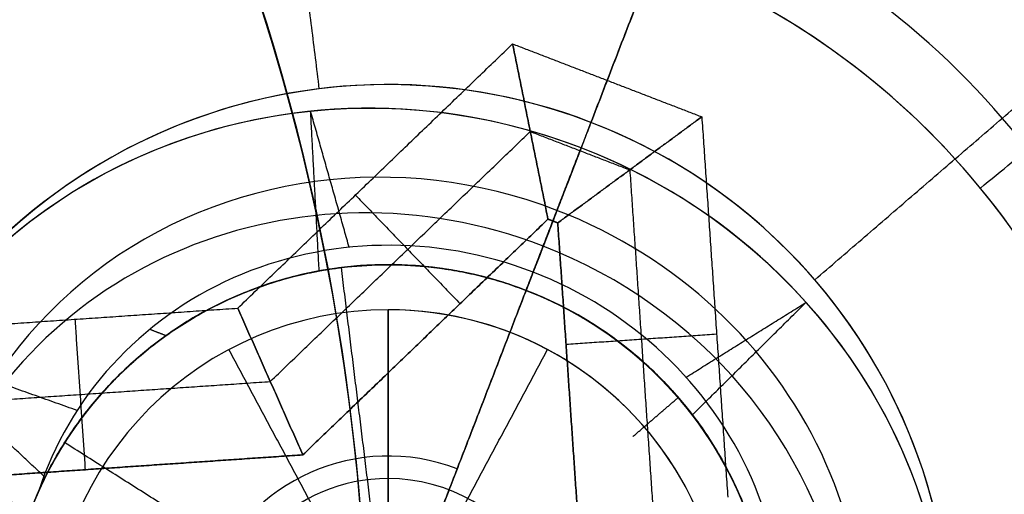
# Model space of a CAD drawing. Header units: millimetres. Extents: x -5.9 to 8.2, y -1.3 to -0.5.
# Tile 88 of 107: x 7.101 to 7.1228, y -0.8539 to -0.8433. Entities that reach past the tile are written whole.
import ezdxf

# ---------------------------------------------------------------- set-up
doc = ezdxf.new("R2010")
doc.units = ezdxf.units.MM
doc.header["$MEASUREMENT"] = 0
for name, color, linetype, true_color in [('IGES level 1', 7, 'Continuous', 0xffffff), ('IGES level 15', 7, 'Continuous', 0xffffff), ('IGES level 26', 7, 'Continuous', 0xcbd2ef), ('IGES level 55', 7, 'Continuous', 0xffffff)]:
    doc.layers.add(name, color=color, linetype=linetype, true_color=true_color)

msp = doc.modelspace()

# ---------------------------------------------------------------- linework, layer by layer
at = {"layer": 'IGES level 1'}
for centre, radius, start, end in [((7.134160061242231, -0.8582795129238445, -10.16994323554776), 0.07600000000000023, 90, 270), ((7.134160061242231, -0.8582795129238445, -10.14974041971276), 0.07599999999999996, 90.0000000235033, 269.9999999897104), ((7.134160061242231, -0.8582795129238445, -10.16994323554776), 0.07600000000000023, 90, 270), ((7.109160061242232, -0.8572795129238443, -10.26994323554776), 0.007500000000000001, 90, 270), ((7.109160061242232, -0.8572795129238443, -10.16994323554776), 0.007500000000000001, 90, 270), ((7.109160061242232, -0.8572795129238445, -10.21994323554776), 0.007499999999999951, 90.00000002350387, 269.9999999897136), ((7.109160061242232, -0.8572795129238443, -10.26994323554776), 0.007500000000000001, 90, 270), ((7.109160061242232, -0.8572795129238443, -10.16994323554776), 0.007500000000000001, 90, 270), ((7.109160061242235, -0.8572795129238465, -10.16994323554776), 0.007500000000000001, 270, 90), ((7.109160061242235, -0.8572795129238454, -10.26994323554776), 0.007500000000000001, 270, 90), ((7.109160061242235, -0.8572795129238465, -10.16994323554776), 0.007500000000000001, 270, 90), ((7.109160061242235, -0.8572795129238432, -10.26994323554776), 0.007500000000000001, 270, 90), ((7.109160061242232, -0.8572795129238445, -10.21994323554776), 0.007499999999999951, 270, 90.00000002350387), ((7.109160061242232, -0.8572795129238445, -10.27219646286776), 0.003750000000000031, 90.00000002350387, 270), ((7.109160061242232, -0.8572795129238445, -10.27219646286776), 0.003750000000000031, 270, 90.00000002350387)]:
    msp.add_arc(centre, radius, start, end, dxfattribs=at)
for knots in [[3, 3, 3, 3, 3.124999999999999, 3.124999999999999, 3.249999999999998, 3.249999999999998, 3.374999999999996, 3.374999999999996, 3.499999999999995, 3.499999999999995, 3.624999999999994, 3.624999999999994, 3.749999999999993, 3.749999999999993, 4, 4, 4, 4], [0, 0, 0, 0, 0.124999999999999, 0.124999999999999, 0.249999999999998, 0.249999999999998, 0.374999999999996, 0.374999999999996, 0.499999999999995, 0.499999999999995, 0.624999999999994, 0.624999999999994, 0.749999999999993, 0.749999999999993, 1, 1, 1, 1]]:
    msp.add_open_spline([(7.134160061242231, -0.9342795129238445, -10.14494593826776), (7.124017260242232, -0.9342795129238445, -10.14494593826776), (7.114078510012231, -0.9322493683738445, -10.14407996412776), (7.095730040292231, -0.9245964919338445, -10.14121392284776), (7.087371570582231, -0.9189680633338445, -10.13923729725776), (7.073493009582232, -0.9050958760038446, -10.13536655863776), (7.067846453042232, -0.8967026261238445, -10.13345205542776), (7.060220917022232, -0.8784496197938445, -10.13074914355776), (7.058171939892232, -0.8683908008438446, -10.12994774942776), (7.058148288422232, -0.8483475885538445, -10.12993876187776), (7.060135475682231, -0.8383511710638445, -10.13071814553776), (7.067848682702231, -0.8198142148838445, -10.13345355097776), (7.073446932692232, -0.8115141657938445, -10.13535306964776), (7.094345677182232, -0.7906101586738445, -10.14118365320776), (7.113870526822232, -0.7822795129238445, -10.14494593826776), (7.134160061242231, -0.7822795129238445, -10.14494593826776)], degree=3, knots=knots, dxfattribs=at)
for points in [[(7.109160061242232, -0.8497795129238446, -10.16994323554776), (7.109160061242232, -0.8497795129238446, -10.21994323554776), (7.109160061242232, -0.8497795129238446, -10.26994323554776)], [(7.109160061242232, -0.8497795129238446, -10.26994323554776), (7.109160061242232, -0.8535295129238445, -10.27219646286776), (7.109160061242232, -0.8572795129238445, -10.27444969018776)], [(7.109160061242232, -0.8572795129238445, -10.27444969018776), (7.109160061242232, -0.8535295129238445, -10.27219646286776), (7.109160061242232, -0.8497795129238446, -10.26994323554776)], [(7.109160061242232, -0.8497795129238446, -10.26994323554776), (7.109160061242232, -0.8497795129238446, -10.21994323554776), (7.109160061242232, -0.8497795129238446, -10.16994323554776)], [(7.105624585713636, -0.8506651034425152, -10.26994323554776), (7.105624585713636, -0.8506651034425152, -10.21994323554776), (7.105624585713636, -0.8506651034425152, -10.16994323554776)], [(7.109160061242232, -0.8572795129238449, -10.27444969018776), (7.107392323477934, -0.85397230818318, -10.27219646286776), (7.105624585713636, -0.8506651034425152, -10.26994323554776)], [(7.109160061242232, -0.8572795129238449, -10.27444969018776), (7.110927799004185, -0.8539723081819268, -10.27219646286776), (7.112695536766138, -0.8506651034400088, -10.26994323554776)], [(7.112695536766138, -0.8506651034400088, -10.26994323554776), (7.112695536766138, -0.8506651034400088, -10.21994323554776), (7.112695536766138, -0.8506651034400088, -10.16994323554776)]]:
    msp.add_open_spline(points, degree=2, dxfattribs=at)
at = {"layer": 'IGES level 15'}
for centre, radius, start, end in [((7.134160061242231, -0.8582795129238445, -10.15494323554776), 0.07299999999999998, 89.9999999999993, 269.9999999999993), ((7.134160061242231, -0.8582795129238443, -10.16994323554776), 0.07299999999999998, 90.00000000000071, 270.0000000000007), ((7.134160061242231, -0.8582795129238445, -10.16244323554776), 0.07300000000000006, 90, 270.0000000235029), ((7.134160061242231, -0.8582795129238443, -10.16994323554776), 0.07299999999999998, 90.00000000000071, 270.0000000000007), ((7.134160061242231, -0.8582795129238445, -10.15494323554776), 0.07299999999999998, 90.00000000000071, 270.0000000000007), ((7.109160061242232, -0.8578631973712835, -10.1549432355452), 0.03150000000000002, 90, 270), ((7.109160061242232, -0.8578631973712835, -10.1549432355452), 0.03150000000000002, 90, 270), ((7.109160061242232, -0.8578631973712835, -10.1549432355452), 0.03150000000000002, 270, 90), ((7.109160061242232, -0.8578631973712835, -10.1549432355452), 0.03150000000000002, 270, 90), ((7.109160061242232, -0.8578631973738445, -10.16219323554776), 0.02424999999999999, 90, 270.0000000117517), ((7.109160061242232, -0.8578631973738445, -10.16219323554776), 0.02424999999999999, 270.0000000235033, 89.999999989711), ((7.109160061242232, -0.8578631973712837, -10.1699432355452), 0.01700000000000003, 90, 270), ((7.109160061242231, -0.8578631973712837, -10.1694432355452), 0.01700000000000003, 90, 270), ((7.109160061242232, -0.8578631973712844, -10.16994323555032), 0.01700000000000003, 90, 270), ((7.109160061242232, -0.8578631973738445, -10.16969323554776), 0.01700000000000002, 90, 270.0000000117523), ((7.109160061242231, -0.8578631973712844, -10.16944323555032), 0.01700000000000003, 90, 270), ((7.109160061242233, -0.857863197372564, -10.16944323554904), 0.0169999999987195, 270, 90.00000000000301), ((7.109160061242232, -0.857863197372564, -10.16994323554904), 0.0169999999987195, 270, 90), ((7.109160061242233, -0.8578631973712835, -10.1694432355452), 0.01700000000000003, 270, 90), ((7.109160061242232, -0.8578631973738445, -10.16969323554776), 0.01700000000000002, 270.0000000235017, 89.99999998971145), ((7.109160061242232, -0.8578631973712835, -10.1699432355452), 0.01700000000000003, 270, 90)]:
    msp.add_arc(centre, radius, start, end, dxfattribs=at)
for points in [[(7.122301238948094, -0.8470785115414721, -10.16944323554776), (7.127905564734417, -0.8424791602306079, -10.16219323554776), (7.13350989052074, -0.8378798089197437, -10.15494323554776)], [(7.122301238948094, -0.8470785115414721, -10.16994323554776), (7.122301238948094, -0.8470785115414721, -10.16969323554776), (7.122301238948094, -0.8470785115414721, -10.16944323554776)]]:
    msp.add_open_spline(points, degree=2, dxfattribs=at)
at = {"layer": 'IGES level 26'}
for centre, radius, start, end in [((7.109160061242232, -0.8572795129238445, -10.15494323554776), 0.02350000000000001, 68.90064145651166, 248.9006414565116), ((7.109160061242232, -0.8572795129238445, -10.15494323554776), 0.0235, 68.90064145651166, 248.9006414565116), ((7.109160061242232, -0.8572795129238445, -10.15894323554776), 0.02350000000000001, 68.90064145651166, 248.9006414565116), ((7.109160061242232, -0.8572795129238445, -10.15694323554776), 0.02350000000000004, 68.90064148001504, 248.9006414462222), ((7.109160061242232, -0.8572795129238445, -10.15894323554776), 0.0235, 68.90064145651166, 248.9006414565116), ((7.109160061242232, -0.8572795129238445, -10.15894323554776), 0.0235, 248.9006414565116, 68.90064145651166), ((7.109160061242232, -0.8572795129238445, -10.15894323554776), 0.0235, 248.9006414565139, 68.90064145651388), ((7.109160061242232, -0.8572795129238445, -10.15494323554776), 0.0235, 248.9006414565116, 68.90064145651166), ((7.109160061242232, -0.8572795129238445, -10.15694323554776), 0.02350000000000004, 248.9006414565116, 68.90064148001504), ((7.109160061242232, -0.8572795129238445, -10.15494323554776), 0.0235, 248.9006414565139, 68.90064145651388), ((7.109160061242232, -0.8572795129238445, -10.16444323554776), 0.01800000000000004, 68.90064148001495, 248.9006414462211), ((7.109160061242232, -0.8572795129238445, -10.16444323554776), 0.01800000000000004, 248.9006414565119, 68.90064148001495), ((7.109160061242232, -0.8572795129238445, -10.16994323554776), 0.0125, 68.90064145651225, 248.9006414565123), ((7.109160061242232, -0.8572795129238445, -10.16994323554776), 0.0125, 68.90064145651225, 248.9006414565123), ((7.109160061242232, -0.8572795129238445, -10.19494323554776), 0.0125, 68.90064145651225, 248.9006414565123), ((7.109160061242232, -0.8572795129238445, -10.18244323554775), 0.01250000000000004, 68.90064148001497, 248.9006414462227), ((7.109160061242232, -0.8572795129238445, -10.19494323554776), 0.0125, 68.90064145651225, 248.9006414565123), ((7.109160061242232, -0.8572795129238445, -10.19494323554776), 0.0125, 248.9006414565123, 68.90064145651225), ((7.109160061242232, -0.8572795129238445, -10.16994323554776), 0.0125, 248.9006414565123, 68.90064145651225), ((7.109160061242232, -0.8572795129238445, -10.18244323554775), 0.01250000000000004, 248.9006414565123, 68.90064148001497), ((7.109160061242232, -0.8572795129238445, -10.16994323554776), 0.0125, 248.9006414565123, 68.90064145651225), ((7.109160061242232, -0.8572795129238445, -10.19494323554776), 0.0125, 248.9006414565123, 68.90064145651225), ((7.109160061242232, -0.8572795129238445, -10.22994323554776), 0.008500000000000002, 68.90064145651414, 248.9006414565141), ((7.109160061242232, -0.8572795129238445, -10.21694323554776), 0.008499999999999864, 68.90064148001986, 248.900641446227), ((7.109160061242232, -0.8572795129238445, -10.20594323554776), 0.008499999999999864, 68.90064148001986, 248.900641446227), ((7.109160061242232, -0.8572795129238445, -10.19494323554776), 0.008500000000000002, 68.90064145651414, 248.9006414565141), ((7.109160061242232, -0.8572795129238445, -10.19494323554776), 0.0085, 68.90064145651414, 248.9006414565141), ((7.109160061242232, -0.8572795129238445, -10.22994323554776), 0.0085, 68.90064145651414, 248.9006414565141), ((7.109160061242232, -0.8572795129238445, -10.19763914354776), 0.008499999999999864, 68.90064148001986, 157.4717429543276), ((7.109160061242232, -0.8572795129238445, -10.22994323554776), 0.0085, 248.9006414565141, 68.90064145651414), ((7.109160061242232, -0.8572795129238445, -10.19494323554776), 0.0085, 248.9006414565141, 68.90064145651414), ((7.109160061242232, -0.8572795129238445, -10.20594323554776), 0.008499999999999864, 248.9006414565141, 68.90064147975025), ((7.109160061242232, -0.8572795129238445, -10.21694323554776), 0.008499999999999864, 248.9006414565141, 68.90064147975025), ((7.109160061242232, -0.8572795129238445, -10.22994323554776), 0.0085, 248.9006414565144, 68.9006414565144), ((7.109160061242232, -0.8572795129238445, -10.19494323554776), 0.0085, 248.9006414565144, 68.9006414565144), ((7.109160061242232, -0.8572795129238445, -10.19763914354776), 0.008499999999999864, 340.3174438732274, 68.90064147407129), ((7.109160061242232, -0.8572795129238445, -10.22624132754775), 0.008499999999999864, 131.1870772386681, 248.900641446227), ((7.109160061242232, -0.8572795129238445, -10.24244323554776), 0.004250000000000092, 68.90064148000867, 248.9006414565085)]:
    msp.add_arc(centre, radius, start, end, dxfattribs=at)
at = {"layer": 'IGES level 26', "extrusion": (0.1108111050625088, 0.2871832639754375, 0.9514445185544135)}
for centre in [(-6.941153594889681, -4.813870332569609, -9.163578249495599), (-6.941153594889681, -4.817256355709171, -9.174044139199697), (-6.941153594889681, -4.820642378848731, -9.184510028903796)]:
    msp.add_arc(centre, 0.0125, 270.0000000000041, 90, dxfattribs=at)
at = {"layer": 'IGES level 26', "extrusion": (0.1108111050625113, 0.2871832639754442, 0.9514445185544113)}
for centre, radius, start, end in [((-6.941153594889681, -4.8206423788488, -9.184510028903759), 0.0125, 270, 90.00000000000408), ((-6.941153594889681, -4.817256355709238, -9.174044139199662), 0.0125, 270, 90.00000000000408), ((-6.941153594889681, -4.813870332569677, -9.163578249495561), 0.0125, 270, 90.00000000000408), ((-6.941153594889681, -4.813870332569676, -9.163578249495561), 0.01250000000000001, 90.00000000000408, 270), ((-6.941153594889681, -4.817256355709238, -9.174044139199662), 0.01250000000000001, 90.00000000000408, 270), ((-6.941153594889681, -4.8206423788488, -9.184510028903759), 0.01250000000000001, 90.00000000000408, 270), ((-6.941153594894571, -4.8206423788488, -9.181760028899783), 0.008499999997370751, 177.0747289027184, 270), ((-6.941153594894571, -4.817256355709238, -9.171294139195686), 0.008499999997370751, 177.0747289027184, 270), ((-6.941153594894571, -4.813870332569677, -9.160828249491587), 0.008499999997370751, 177.0747289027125, 270)]:
    msp.add_arc(centre, radius, start, end, dxfattribs=at)
at = {"layer": 'IGES level 26', "extrusion": (0.1108111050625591, 0.287183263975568, 0.9514445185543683)}
for start, end in [(270.000000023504, 89.99999998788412), (90.00000000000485, 270.0000000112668)]:
    msp.add_arc((-6.941153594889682, -4.820642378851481, -9.185893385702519), 0.01048784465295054, start, end, dxfattribs=at)
at = {"layer": 'IGES level 26', "extrusion": (0.1108111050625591, 0.287183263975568, 0.9514445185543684)}
for start, end in [(270.000000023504, 89.99999998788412), (90.00000000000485, 270.0000000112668)]:
    msp.add_arc((-6.941153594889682, -4.817256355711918, -9.175427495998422), 0.0104878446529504, start, end, dxfattribs=at)
at = {"layer": 'IGES level 26', "extrusion": (0.1108111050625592, 0.287183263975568, 0.9514445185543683)}
for start, end in [(270.000000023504, 89.99999998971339), (90.00000000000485, 270.0000000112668)]:
    msp.add_arc((-6.941153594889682, -4.813870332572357, -9.164961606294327), 0.0104878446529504, start, end, dxfattribs=at)
at = {"layer": 'IGES level 26', "extrusion": (0.110811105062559, 0.287183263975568, 0.9514445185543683)}
for centre, radius, start, end in [((-6.941153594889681, -4.813870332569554, -9.16219489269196), 0.01048784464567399, 269.9999999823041, 90), ((-6.941153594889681, -4.817256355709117, -9.172660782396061), 0.0104878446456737, 269.9999999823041, 90), ((-6.941153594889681, -4.82064237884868, -9.183126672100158), 0.01048784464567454, 269.9999999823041, 90), ((-6.941153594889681, -4.82064237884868, -9.183126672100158), 0.01048784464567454, 90.00000001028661, 269.999999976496), ((-6.941153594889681, -4.817256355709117, -9.172660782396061), 0.0104878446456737, 90.00000001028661, 269.999999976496), ((-6.941153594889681, -4.813870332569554, -9.16219489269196), 0.01048784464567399, 90.00000001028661, 269.999999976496)]:
    msp.add_arc(centre, radius, start, end, dxfattribs=at)
at = {"layer": 'IGES level 26', "extrusion": (0.1108111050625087, 0.2871832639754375, 0.9514445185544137)}
for centre, radius, start, end in [((-6.94115359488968, -4.820642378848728, -9.184510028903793), 0.0125, 90, 270.0000000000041), ((-6.94115359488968, -4.817256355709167, -9.174044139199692), 0.0125, 90, 270.0000000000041), ((-6.94115359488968, -4.813870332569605, -9.163578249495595), 0.0125, 90, 270.0000000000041), ((-6.941153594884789, -4.813870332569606, -9.16082824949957), 0.008499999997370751, 270, 2.925271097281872)]:
    msp.add_arc(centre, radius, start, end, dxfattribs=at)
at = {"layer": 'IGES level 26', "extrusion": (0.1108111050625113, 0.2871832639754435, 0.9514445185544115)}
msp.add_arc((-6.941153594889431, -4.81387033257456, -9.16082824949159), 0.008499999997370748, 270.0000000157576, 2.925271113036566, dxfattribs=at)
at = {"layer": 'IGES level 26', "extrusion": (0.1108111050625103, 0.2871832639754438, 0.9514445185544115)}
msp.add_arc((-6.941153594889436, -4.817256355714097, -9.171294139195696), 0.008499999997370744, 270.0000000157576, 2.925271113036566, dxfattribs=at)
at = {"layer": 'IGES level 26', "extrusion": (0.1108111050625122, 0.2871832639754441, 0.9514445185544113)}
msp.add_arc((-6.941153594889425, -4.820642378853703, -9.181760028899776), 0.008499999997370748, 270.0000000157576, 2.925271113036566, dxfattribs=at)
at = {"layer": 'IGES level 26', "extrusion": (0.1108111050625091, 0.2871832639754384, 0.9514445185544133)}
msp.add_arc((-6.941153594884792, -4.820642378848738, -9.181760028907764), 0.00849999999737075, 270, 2.925271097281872, dxfattribs=at)
at = {"layer": 'IGES level 26', "extrusion": (0.1108111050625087, 0.2871832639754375, 0.9514445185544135)}
msp.add_arc((-6.941153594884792, -4.817256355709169, -9.171294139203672), 0.008499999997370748, 270, 2.925271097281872, dxfattribs=at)
at = {"layer": 'IGES level 26', "extrusion": (0.1108111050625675, 0.2871832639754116, 0.9514445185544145)}
msp.add_arc((-6.941153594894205, -4.820642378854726, -9.181760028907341), 0.008499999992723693, 177.074728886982, 270.000000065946, dxfattribs=at)
at = {"layer": 'IGES level 26', "extrusion": (0.1108111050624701, 0.2871832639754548, 0.9514445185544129)}
msp.add_arc((-6.941153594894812, -4.81725635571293, -9.171294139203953), 0.008499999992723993, 177.0747288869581, 270.000000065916, dxfattribs=at)
at = {"layer": 'IGES level 26', "extrusion": (0.1108111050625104, 0.2871832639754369, 0.9514445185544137)}
msp.add_arc((-6.94115359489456, -4.81387033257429, -9.16082824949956), 0.00849999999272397, 177.0747288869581, 270.0000000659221, dxfattribs=at)
at = {"layer": 'IGES level 26'}
for points in [[(7.107631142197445, -0.8448733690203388, -10.16994323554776), (7.106958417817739, -0.8394146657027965, -10.16444323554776), (7.106285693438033, -0.8339559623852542, -10.15894323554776)], [(7.113659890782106, -0.8456175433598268, -10.16994323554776), (7.115639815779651, -0.840486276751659, -10.16444323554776), (7.117619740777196, -0.8353550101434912, -10.15894323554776)], [(7.117619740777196, -0.8353550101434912, -10.15894323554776), (7.115639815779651, -0.840486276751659, -10.16444323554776), (7.113659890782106, -0.8456175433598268, -10.16994323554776)], [(7.114019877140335, -0.8446845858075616, -10.15494323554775), (7.115819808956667, -0.8400197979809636, -10.15494323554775), (7.117619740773, -0.8353550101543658, -10.15494323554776)], [(7.118625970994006, -0.8491157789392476, -10.16994323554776), (7.122790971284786, -0.845523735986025, -10.16444323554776), (7.126955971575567, -0.8419316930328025, -10.15894323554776)], [(7.105820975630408, -0.8497446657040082, -10.15494323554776), (7.10887084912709, -0.8468096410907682, -10.15494323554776), (7.111920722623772, -0.843874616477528, -10.15494323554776)], [(7.105820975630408, -0.8497446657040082, -10.15494323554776), (7.10887084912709, -0.8468096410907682, -10.15494323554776), (7.111920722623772, -0.843874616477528, -10.15494323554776)], [(7.111920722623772, -0.843874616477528, -10.15494323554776), (7.11231322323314, -0.8458210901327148, -10.16119323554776), (7.112705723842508, -0.8477675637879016, -10.16744323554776)], [(7.112705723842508, -0.8477675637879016, -10.16744323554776), (7.11231322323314, -0.8458210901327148, -10.16119323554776), (7.111920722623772, -0.843874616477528, -10.15494323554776)], [(7.111920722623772, -0.843874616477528, -10.15494323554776), (7.114019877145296, -0.8446845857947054, -10.15494323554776), (7.116119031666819, -0.8454945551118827, -10.15494323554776)], [(7.111920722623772, -0.843874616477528, -10.15494323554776), (7.114019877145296, -0.8446845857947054, -10.15494323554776), (7.116119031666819, -0.8454945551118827, -10.15494323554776)], [(7.114019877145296, -0.8446845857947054, -10.15494323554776), (7.113417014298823, -0.8462469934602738, -10.16119323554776), (7.11281415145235, -0.8478094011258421, -10.16744323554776)], [(7.107631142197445, -0.8448733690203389, -10.19494323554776), (7.107631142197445, -0.8448733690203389, -10.18244323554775), (7.107631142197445, -0.8448733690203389, -10.16994323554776)], [(7.108294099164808, -0.8483931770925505, -10.20013427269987), (7.107866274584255, -0.8468829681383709, -10.20198546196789), (7.107438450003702, -0.8453727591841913, -10.20383665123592)], [(7.108294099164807, -0.8483931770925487, -10.21113427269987), (7.107866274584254, -0.8468829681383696, -10.21298546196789), (7.107438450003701, -0.8453727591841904, -10.21483665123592)], [(7.108294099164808, -0.8483931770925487, -10.22213427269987), (7.107866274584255, -0.8468829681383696, -10.22398546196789), (7.107438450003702, -0.8453727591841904, -10.22583665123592)], [(7.107627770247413, -0.8489101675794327, -10.22701369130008), (7.107533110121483, -0.8471414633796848, -10.22642517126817), (7.107438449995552, -0.8453727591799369, -10.22583665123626)], [(7.107627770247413, -0.8489101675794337, -10.21601369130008), (7.107533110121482, -0.8471414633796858, -10.21542517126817), (7.107438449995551, -0.8453727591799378, -10.21483665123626)], [(7.107627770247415, -0.8489101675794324, -10.20501369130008), (7.107533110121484, -0.8471414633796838, -10.20442517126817), (7.107438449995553, -0.8453727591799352, -10.20383665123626)], [(7.113659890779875, -0.845617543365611, -10.19494323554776), (7.112939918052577, -0.8474834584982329, -10.19494323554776), (7.112219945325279, -0.8493493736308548, -10.19494323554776)], [(7.11292257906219, -0.8478512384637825, -10.16744323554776), (7.114520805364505, -0.8466728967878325, -10.16119323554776), (7.116119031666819, -0.8454945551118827, -10.15494323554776)], [(7.116119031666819, -0.8454945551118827, -10.15494323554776), (7.114520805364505, -0.8466728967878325, -10.16119323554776), (7.11292257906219, -0.8478512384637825, -10.16744323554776)], [(7.113659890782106, -0.8456175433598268, -10.19494323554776), (7.113659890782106, -0.8456175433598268, -10.18244323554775), (7.113659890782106, -0.8456175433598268, -10.16994323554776)], [(7.113659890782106, -0.8456175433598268, -10.16994323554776), (7.113659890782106, -0.8456175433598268, -10.18244323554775), (7.113659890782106, -0.8456175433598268, -10.19494323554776)], [(7.116119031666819, -0.8454945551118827, -10.15494323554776), (7.116406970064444, -0.8497174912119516, -10.15494323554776), (7.116694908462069, -0.8539404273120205, -10.15494323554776)], [(7.116119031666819, -0.8454945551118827, -10.15494323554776), (7.116406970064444, -0.8497174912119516, -10.15494323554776), (7.116694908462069, -0.8539404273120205, -10.15494323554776)], [(7.106543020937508, -0.8513740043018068, -10.16119323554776), (7.109428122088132, -0.848597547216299, -10.16119323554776), (7.112313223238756, -0.8458210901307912, -10.16119323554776)], [(7.112313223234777, -0.8458210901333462, -10.16119323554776), (7.113417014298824, -0.8462469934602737, -10.16119323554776), (7.114520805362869, -0.8466728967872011, -10.16119323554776)], [(7.112219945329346, -0.8493493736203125, -10.20530125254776), (7.112830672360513, -0.8477665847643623, -10.20479612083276), (7.11344139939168, -0.8461837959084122, -10.20429098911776)], [(7.112219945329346, -0.8493493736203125, -10.21630125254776), (7.112830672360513, -0.8477665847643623, -10.21579612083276), (7.11344139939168, -0.8461837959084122, -10.21529098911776)], [(7.112219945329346, -0.8493493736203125, -10.22730125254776), (7.112830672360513, -0.8477665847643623, -10.22679612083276), (7.11344139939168, -0.8461837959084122, -10.22629098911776)], [(7.11344139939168, -0.8461837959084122, -10.22629098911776), (7.112830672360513, -0.8477665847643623, -10.22679612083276), (7.112219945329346, -0.8493493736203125, -10.22730125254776)], [(7.11344139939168, -0.8461837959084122, -10.21529098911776), (7.112830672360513, -0.8477665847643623, -10.21579612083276), (7.112219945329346, -0.8493493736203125, -10.21630125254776)], [(7.11344139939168, -0.8461837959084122, -10.20429098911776), (7.112830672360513, -0.8477665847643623, -10.20479612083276), (7.112219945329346, -0.8493493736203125, -10.20530125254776)], [(7.112376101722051, -0.8489446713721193, -10.20044323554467), (7.112908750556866, -0.8475642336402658, -10.20236711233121), (7.11344139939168, -0.8461837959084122, -10.20429098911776)], [(7.112376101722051, -0.8489446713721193, -10.21144323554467), (7.112908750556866, -0.8475642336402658, -10.21336711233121), (7.11344139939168, -0.8461837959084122, -10.21529098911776)], [(7.112376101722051, -0.8489446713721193, -10.22244323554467), (7.112908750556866, -0.8475642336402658, -10.22436711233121), (7.11344139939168, -0.8461837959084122, -10.22629098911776)], [(7.11344139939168, -0.8461837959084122, -10.22629098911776), (7.112908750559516, -0.8475642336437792, -10.22436711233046), (7.112376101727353, -0.8489446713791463, -10.22244323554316)], [(7.11344139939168, -0.8461837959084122, -10.21529098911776), (7.112908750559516, -0.8475642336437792, -10.21336711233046), (7.112376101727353, -0.8489446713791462, -10.21144323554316)], [(7.11344139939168, -0.8461837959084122, -10.20429098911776), (7.112908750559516, -0.8475642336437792, -10.20236711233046), (7.112376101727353, -0.8489446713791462, -10.20044323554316)], [(7.114520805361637, -0.8466728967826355, -10.16119323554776), (7.114793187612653, -0.850667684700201, -10.16119323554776), (7.11506556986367, -0.8546624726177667, -10.16119323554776)], [(7.108431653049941, -0.8472322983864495, -10.15494323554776), (7.109592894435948, -0.8484389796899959, -10.16119323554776), (7.110754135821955, -0.8496456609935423, -10.16744323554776)], [(7.11281415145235, -0.8478094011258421, -10.16744323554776), (7.109160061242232, -0.8572795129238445, -10.16744323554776), (7.105505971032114, -0.8667496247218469, -10.16744323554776)], [(7.112705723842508, -0.8477675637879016, -10.16744323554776), (7.109985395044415, -0.8503854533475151, -10.16744323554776), (7.107265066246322, -0.8530033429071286, -10.16744323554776)], [(7.107265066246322, -0.8530033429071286, -10.16744323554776), (7.109985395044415, -0.8503854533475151, -10.16744323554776), (7.112705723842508, -0.8477675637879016, -10.16744323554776)], [(7.11292257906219, -0.8478512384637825, -10.16744323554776), (7.11281415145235, -0.8478094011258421, -10.16744323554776), (7.112705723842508, -0.8477675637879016, -10.16744323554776)], [(7.112705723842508, -0.8477675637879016, -10.16744323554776), (7.11281415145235, -0.8478094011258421, -10.16744323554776), (7.11292257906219, -0.8478512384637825, -10.16744323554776)], [(7.113436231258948, -0.8553845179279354, -10.16744323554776), (7.113179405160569, -0.851617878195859, -10.16744323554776), (7.11292257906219, -0.8478512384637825, -10.16744323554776)], [(7.11292257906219, -0.8478512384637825, -10.16744323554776), (7.113179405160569, -0.851617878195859, -10.16744323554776), (7.113436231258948, -0.8553845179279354, -10.16744323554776)], [(7.108120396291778, -0.8488433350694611, -10.22994323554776), (7.108120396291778, -0.8488433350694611, -10.22849735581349), (7.108120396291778, -0.8488433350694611, -10.22705147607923)], [(7.108120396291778, -0.8488433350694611, -10.22197803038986), (7.108120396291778, -0.8488433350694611, -10.21901475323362), (7.108120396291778, -0.8488433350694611, -10.21605147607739)], [(7.108120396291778, -0.8488433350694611, -10.21097803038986), (7.108120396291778, -0.8488433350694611, -10.20801475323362), (7.108120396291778, -0.8488433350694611, -10.20505147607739)], [(7.108120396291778, -0.8488433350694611, -10.19997803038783), (7.108120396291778, -0.8488433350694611, -10.19746063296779), (7.108120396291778, -0.8488433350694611, -10.19494323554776)], [(7.109160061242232, -0.8572795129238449, -10.25494323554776), (7.108640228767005, -0.853061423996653, -10.24244323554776), (7.108120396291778, -0.8488433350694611, -10.22994323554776)], [(7.112219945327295, -0.8493493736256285, -10.22230289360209), (7.112298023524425, -0.8491470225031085, -10.22237306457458), (7.112376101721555, -0.8489446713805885, -10.22244323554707)], [(7.112219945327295, -0.8493493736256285, -10.21130289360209), (7.112298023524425, -0.8491470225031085, -10.21137306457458), (7.112376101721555, -0.8489446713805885, -10.21144323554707)], [(7.112219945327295, -0.8493493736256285, -10.20030289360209), (7.112298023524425, -0.8491470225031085, -10.20037306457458), (7.112376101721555, -0.8489446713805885, -10.20044323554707)], [(7.118625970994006, -0.8491157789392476, -10.19494323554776), (7.118625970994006, -0.8491157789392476, -10.18244323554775), (7.118625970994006, -0.8491157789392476, -10.16994323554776)], [(7.109160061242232, -0.8572795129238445, -10.25494323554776), (7.110690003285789, -0.8533144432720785, -10.24244323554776), (7.112219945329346, -0.8493493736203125, -10.22994323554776)], [(7.112219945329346, -0.8493493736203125, -10.22994323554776), (7.110690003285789, -0.8533144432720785, -10.24244323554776), (7.109160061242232, -0.8572795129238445, -10.25494323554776)], [(7.112219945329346, -0.8493493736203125, -10.20030289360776), (7.112219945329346, -0.8493493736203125, -10.19762306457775), (7.112219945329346, -0.8493493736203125, -10.19494323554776)], [(7.112219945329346, -0.8493493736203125, -10.21130289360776), (7.112219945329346, -0.8493493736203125, -10.20830207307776), (7.112219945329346, -0.8493493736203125, -10.20530125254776)], [(7.112219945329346, -0.8493493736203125, -10.22230289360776), (7.112219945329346, -0.8493493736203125, -10.21930207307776), (7.112219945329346, -0.8493493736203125, -10.21630125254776)], [(7.112219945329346, -0.8493493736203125, -10.22994323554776), (7.112219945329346, -0.8493493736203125, -10.22862224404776), (7.112219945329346, -0.8493493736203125, -10.22730125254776)], [(7.112219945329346, -0.8493493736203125, -10.22994323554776), (7.112219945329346, -0.8493493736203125, -10.22862224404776), (7.112219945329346, -0.8493493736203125, -10.22730125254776)], [(7.112219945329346, -0.8493493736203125, -10.22230289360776), (7.112219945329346, -0.8493493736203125, -10.21930207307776), (7.112219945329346, -0.8493493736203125, -10.21630125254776)], [(7.112219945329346, -0.8493493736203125, -10.21130289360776), (7.112219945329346, -0.8493493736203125, -10.20830207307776), (7.112219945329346, -0.8493493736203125, -10.20530125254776)], [(7.112219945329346, -0.8493493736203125, -10.19494323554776), (7.112219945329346, -0.8493493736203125, -10.19762306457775), (7.112219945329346, -0.8493493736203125, -10.20030289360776)], [(7.09737510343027, -0.8503205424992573, -10.15494323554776), (7.101598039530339, -0.8500326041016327, -10.15494323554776), (7.105820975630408, -0.8497446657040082, -10.15494323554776)], [(7.09737510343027, -0.8503205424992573, -10.15494323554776), (7.101598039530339, -0.8500326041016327, -10.15494323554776), (7.105820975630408, -0.8497446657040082, -10.15494323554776)], [(7.107265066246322, -0.8530033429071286, -10.16744323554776), (7.106543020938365, -0.8513740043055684, -10.16119323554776), (7.105820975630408, -0.8497446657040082, -10.15494323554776)], [(7.105820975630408, -0.8497446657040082, -10.15494323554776), (7.106543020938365, -0.8513740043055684, -10.16119323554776), (7.107265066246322, -0.8530033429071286, -10.16744323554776)], [(7.115770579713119, -0.85127800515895, -10.22213428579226), (7.117101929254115, -0.8504465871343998, -10.22398546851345), (7.118433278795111, -0.8496151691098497, -10.22583665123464)], [(7.115770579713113, -0.8512780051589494, -10.21113428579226), (7.11710192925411, -0.8504465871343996, -10.21298546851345), (7.118433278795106, -0.8496151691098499, -10.21483665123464)], [(7.115770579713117, -0.8512780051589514, -10.20013428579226), (7.117101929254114, -0.8504465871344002, -10.20198546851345), (7.118433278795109, -0.8496151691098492, -10.20383665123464)], [(7.115925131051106, -0.8521004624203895, -10.2050098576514), (7.117179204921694, -0.8508578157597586, -10.20442325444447), (7.118433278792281, -0.8496151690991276, -10.20383665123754)], [(7.115925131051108, -0.852100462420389, -10.21600985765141), (7.117179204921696, -0.8508578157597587, -10.21542325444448), (7.118433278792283, -0.8496151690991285, -10.21483665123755)], [(7.115925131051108, -0.8521004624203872, -10.2270098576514), (7.117179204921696, -0.8508578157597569, -10.22642325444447), (7.118433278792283, -0.8496151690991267, -10.22583665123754)], [(7.102206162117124, -0.8499911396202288, -10.15494323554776), (7.102320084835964, -0.851661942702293, -10.16119323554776), (7.102434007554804, -0.8533327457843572, -10.16744323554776)], [(7.104227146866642, -0.8503557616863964, -10.22106823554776), (7.104046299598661, -0.8502859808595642, -10.22106823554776), (7.103865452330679, -0.850216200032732, -10.22106823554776)], [(7.104227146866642, -0.8503557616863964, -10.21006823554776), (7.104046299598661, -0.8502859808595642, -10.21006823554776), (7.103865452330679, -0.850216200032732, -10.21006823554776)], [(7.104227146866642, -0.8503557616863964, -10.19906823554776), (7.104046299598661, -0.8502859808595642, -10.19906823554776), (7.103865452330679, -0.850216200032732, -10.19906823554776)], [(7.116448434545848, -0.8503256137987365, -10.15494323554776), (7.114777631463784, -0.8504395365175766, -10.16119323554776), (7.113106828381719, -0.8505534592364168, -10.16744323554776)], [(7.102255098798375, -0.8520167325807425, -10.19833713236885), (7.100406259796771, -0.8513591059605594, -10.1997655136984), (7.098557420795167, -0.8507014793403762, -10.20119389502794)], [(7.102255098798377, -0.8520167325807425, -10.20933713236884), (7.100406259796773, -0.8513591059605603, -10.21076551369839), (7.098557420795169, -0.850701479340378, -10.21219389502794)], [(7.102255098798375, -0.8520167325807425, -10.22033713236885), (7.100406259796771, -0.8513591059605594, -10.22176551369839), (7.098557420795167, -0.8507014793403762, -10.22319389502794)], [(7.101533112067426, -0.8534908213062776, -10.22548364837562), (7.10004526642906, -0.8520961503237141, -10.2243387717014), (7.098557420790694, -0.8507014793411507, -10.22319389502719)], [(7.101533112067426, -0.8534908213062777, -10.21448364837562), (7.10004526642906, -0.8520961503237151, -10.2133387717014), (7.098557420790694, -0.8507014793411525, -10.21219389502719)], [(7.101533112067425, -0.8534908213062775, -10.20348364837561), (7.10004526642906, -0.8520961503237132, -10.2023387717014), (7.098557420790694, -0.8507014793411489, -10.20119389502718)], [(7.098553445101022, -0.8519187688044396, -10.16119323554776), (7.102548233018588, -0.8516463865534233, -10.16119323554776), (7.106543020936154, -0.851374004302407, -10.16119323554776)], [(7.114591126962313, -0.8525955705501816, -10.23384948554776), (7.115094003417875, -0.8521618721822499, -10.23189636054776), (7.115596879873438, -0.8517281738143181, -10.22994323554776)], [(7.115596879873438, -0.8517281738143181, -10.19997803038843), (7.115596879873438, -0.8517281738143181, -10.1974606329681), (7.115596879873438, -0.8517281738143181, -10.19494323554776)], [(7.115596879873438, -0.8517281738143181, -10.21097803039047), (7.115596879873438, -0.8517281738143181, -10.20798918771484), (7.115596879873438, -0.8517281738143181, -10.20500034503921)], [(7.115596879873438, -0.8517281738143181, -10.22197803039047), (7.115596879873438, -0.8517281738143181, -10.21898918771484), (7.115596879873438, -0.8517281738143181, -10.21600034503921)], [(7.115596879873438, -0.8517281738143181, -10.22994323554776), (7.115596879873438, -0.8517281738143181, -10.22847179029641), (7.115596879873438, -0.8517281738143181, -10.22700034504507)], [(7.101229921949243, -0.854219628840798, -10.19494323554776), (7.099364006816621, -0.8534996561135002, -10.19494323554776), (7.097498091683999, -0.8527796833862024, -10.19494323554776)], [(7.101979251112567, -0.8527313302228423, -10.22994323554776), (7.101979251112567, -0.8527313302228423, -10.22781941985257), (7.101979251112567, -0.8527313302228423, -10.22569560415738)], [(7.101979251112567, -0.8527313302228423, -10.22008856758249), (7.101979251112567, -0.8527313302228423, -10.21739208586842), (7.101979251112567, -0.8527313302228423, -10.21469560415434)], [(7.101979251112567, -0.8527313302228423, -10.20908856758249), (7.101979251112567, -0.8527313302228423, -10.20639208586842), (7.101979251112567, -0.8527313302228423, -10.20369560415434)], [(7.101979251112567, -0.8527313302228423, -10.19808856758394), (7.101979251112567, -0.8527313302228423, -10.19651590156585), (7.101979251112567, -0.8527313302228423, -10.19494323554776)], [(7.109160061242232, -0.8572795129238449, -10.25494323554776), (7.1055696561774, -0.8550054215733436, -10.24244323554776), (7.101979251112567, -0.8527313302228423, -10.22994323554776)], [(7.107265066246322, -0.8530033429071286, -10.16744323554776), (7.103498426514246, -0.8532601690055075, -10.16744323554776), (7.09973178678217, -0.8535169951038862, -10.16744323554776)], [(7.09973178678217, -0.8535169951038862, -10.16744323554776), (7.103498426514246, -0.8532601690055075, -10.16744323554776), (7.107265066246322, -0.8530033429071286, -10.16744323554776)], [(7.09964811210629, -0.8537338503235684, -10.16744323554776), (7.102266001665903, -0.856454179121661, -10.16744323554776), (7.104883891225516, -0.8591745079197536, -10.16744323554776)], [(7.104883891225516, -0.8591745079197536, -10.16744323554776), (7.102266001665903, -0.856454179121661, -10.16744323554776), (7.09964811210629, -0.8537338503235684, -10.16744323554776)], [(7.09968994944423, -0.8536254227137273, -10.16744323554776), (7.109160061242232, -0.8572795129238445, -10.16744323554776), (7.118630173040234, -0.8609336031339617, -10.16744323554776)]]:
    msp.add_open_spline(points, degree=2, dxfattribs=at)
for points, knots in [([(7.112219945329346, -0.8493493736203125, -10.22730125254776), (7.110169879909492, -0.8485583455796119, -10.22730122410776), (7.107663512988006, -0.8485661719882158, -10.22709661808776), (7.104925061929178, -0.8498846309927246, -10.22658513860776), (7.104685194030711, -0.8500356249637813, -10.22653068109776), (7.103869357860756, -0.8506081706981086, -10.22633437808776), (7.103456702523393, -0.8509512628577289, -10.22622304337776), (7.102265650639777, -0.8521787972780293, -10.22584948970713), (7.101529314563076, -0.8532721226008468, -10.22554772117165), (7.101084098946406, -0.8546283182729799, -10.22519323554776)], [6.141592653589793, 6.141592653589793, 6.141592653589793, 6.141592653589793, 6.641592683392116, 6.641592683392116, 6.766592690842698, 6.766592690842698, 6.891592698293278, 6.891592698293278, 7.141592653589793, 7.141592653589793, 7.141592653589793, 7.141592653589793]), ([(7.112219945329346, -0.8493493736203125, -10.21630125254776), (7.110169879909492, -0.8485583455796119, -10.21630122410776), (7.107663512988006, -0.8485661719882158, -10.21609661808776), (7.104925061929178, -0.8498846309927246, -10.21558513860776), (7.104685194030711, -0.8500356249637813, -10.21553068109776), (7.103869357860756, -0.8506081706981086, -10.21533437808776), (7.103456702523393, -0.8509512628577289, -10.21522304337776), (7.102265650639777, -0.8521787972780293, -10.21484948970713), (7.101529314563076, -0.8532721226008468, -10.21454772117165), (7.101084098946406, -0.8546283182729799, -10.21419323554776)], [5, 5, 5, 5, 5.500000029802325, 5.500000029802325, 5.625000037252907, 5.625000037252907, 5.750000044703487, 5.750000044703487, 6, 6, 6, 6]), ([(7.112219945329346, -0.8493493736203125, -10.20530125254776), (7.110169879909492, -0.8485583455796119, -10.20530122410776), (7.107663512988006, -0.8485661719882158, -10.20509661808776), (7.104925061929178, -0.8498846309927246, -10.20458513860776), (7.104685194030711, -0.8500356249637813, -10.20453068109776), (7.103869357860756, -0.8506081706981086, -10.20433437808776), (7.103456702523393, -0.8509512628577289, -10.20422304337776), (7.102265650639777, -0.8521787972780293, -10.20384948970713), (7.101529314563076, -0.8532721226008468, -10.20354772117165), (7.101084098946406, -0.8546283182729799, -10.20319323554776)], [5, 5, 5, 5, 5.500000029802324, 5.500000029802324, 5.625000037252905, 5.625000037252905, 5.750000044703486, 5.750000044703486, 6, 6, 6, 6]), ([(7.112219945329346, -0.8493493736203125, -10.22730125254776), (7.111194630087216, -0.8489537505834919, -10.22730123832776), (7.110062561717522, -0.8487486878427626, -10.22725007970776), (7.108327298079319, -0.8488006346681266, -10.22709662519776), (7.107743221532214, -0.848877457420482, -10.22703268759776), (7.10658977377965, -0.849155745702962, -10.22687924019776), (7.105857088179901, -0.8494358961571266, -10.22675921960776), (7.103935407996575, -0.8503611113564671, -10.22640029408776), (7.101974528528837, -0.8519159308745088, -10.22590222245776), (7.101084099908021, -0.8546283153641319, -10.22519321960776)], [1, 1, 1, 1, 1.250000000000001, 1.250000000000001, 1.375000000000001, 1.375000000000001, 1.500000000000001, 1.500000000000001, 2, 2, 2, 2]), ([(7.112219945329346, -0.8493493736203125, -10.21630125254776), (7.111194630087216, -0.8489537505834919, -10.21630123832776), (7.110062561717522, -0.8487486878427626, -10.21625007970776), (7.108327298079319, -0.8488006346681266, -10.21609662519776), (7.107743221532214, -0.848877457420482, -10.21603268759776), (7.10658977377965, -0.849155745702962, -10.21587924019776), (7.105857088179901, -0.8494358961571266, -10.21575921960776), (7.103935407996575, -0.8503611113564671, -10.21540029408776), (7.101974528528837, -0.8519159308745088, -10.21490222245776), (7.101084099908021, -0.8546283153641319, -10.21419321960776)], [1, 1, 1, 1, 1.25, 1.25, 1.375, 1.375, 1.5, 1.5, 2, 2, 2, 2]), ([(7.112219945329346, -0.8493493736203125, -10.20530125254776), (7.111194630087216, -0.8489537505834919, -10.20530123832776), (7.110062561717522, -0.8487486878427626, -10.20525007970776), (7.108327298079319, -0.8488006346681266, -10.20509662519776), (7.107743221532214, -0.848877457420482, -10.20503268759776), (7.10658977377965, -0.849155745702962, -10.20487924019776), (7.105857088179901, -0.8494358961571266, -10.20475921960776), (7.103935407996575, -0.8503611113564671, -10.20440029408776), (7.101974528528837, -0.8519159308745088, -10.20390222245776), (7.101084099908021, -0.8546283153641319, -10.20319321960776)], [1, 1, 1, 1, 1.25, 1.25, 1.375, 1.375, 1.499999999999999, 1.499999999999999, 2, 2, 2, 2]), ([(7.112219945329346, -0.8493493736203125, -10.20530125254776), (7.113244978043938, -0.8497448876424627, -10.20530126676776), (7.114221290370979, -0.8503532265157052, -10.20525012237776), (7.115471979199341, -0.8515572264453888, -10.20509666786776), (7.115853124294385, -0.8520064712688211, -10.20503272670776), (7.116520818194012, -0.852987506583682, -10.20487926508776), (7.116875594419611, -0.8536875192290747, -10.20475919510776), (7.117677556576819, -0.8556632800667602, -10.20440039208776), (7.118086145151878, -0.8581322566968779, -10.20390232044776), (7.116923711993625, -0.8607401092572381, -10.20319321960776)], [2, 2, 2, 2, 2.25, 2.25, 2.375, 2.375, 2.5, 2.5, 3, 3, 3, 3]), ([(7.116923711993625, -0.8607401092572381, -10.20319321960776), (7.117504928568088, -0.859436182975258, -10.20354777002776), (7.117693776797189, -0.8581315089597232, -10.20384956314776), (7.117635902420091, -0.8564220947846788, -10.20422311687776), (7.117560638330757, -0.8558907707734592, -10.20433444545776), (7.117340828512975, -0.8549187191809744, -10.20453072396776), (7.117264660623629, -0.8546460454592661, -10.20458512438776), (7.116121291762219, -0.851829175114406, -10.20509667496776), (7.11427057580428, -0.8501406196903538, -10.20530128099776), (7.112219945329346, -0.8493493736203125, -10.20530125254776)], [0, 0, 0, 0, 0.25, 0.25, 0.375, 0.375, 0.5, 0.5, 1, 1, 1, 1]), ([(7.112219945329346, -0.8493493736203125, -10.21630125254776), (7.113244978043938, -0.8497448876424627, -10.21630126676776), (7.114221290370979, -0.8503532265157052, -10.21625012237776), (7.115471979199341, -0.8515572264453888, -10.21609666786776), (7.115853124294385, -0.8520064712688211, -10.21603272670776), (7.116520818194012, -0.852987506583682, -10.21587926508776), (7.116875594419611, -0.8536875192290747, -10.21575919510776), (7.117677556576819, -0.8556632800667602, -10.21540039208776), (7.118086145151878, -0.8581322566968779, -10.21490232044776), (7.116923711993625, -0.8607401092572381, -10.21419321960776)], [2, 2, 2, 2, 2.25, 2.25, 2.375, 2.375, 2.5, 2.5, 3, 3, 3, 3]), ([(7.116923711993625, -0.8607401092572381, -10.21419321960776), (7.117504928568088, -0.859436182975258, -10.21454777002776), (7.117693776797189, -0.8581315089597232, -10.21484956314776), (7.117635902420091, -0.8564220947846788, -10.21522311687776), (7.117560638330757, -0.8558907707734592, -10.21533444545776), (7.117340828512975, -0.8549187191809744, -10.21553072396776), (7.117264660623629, -0.8546460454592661, -10.21558512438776), (7.116121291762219, -0.851829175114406, -10.21609667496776), (7.11427057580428, -0.8501406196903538, -10.21630128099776), (7.112219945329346, -0.8493493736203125, -10.21630125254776)], [0, 0, 0, 0, 0.25, 0.25, 0.375, 0.375, 0.5, 0.5, 1, 1, 1, 1]), ([(7.112219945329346, -0.8493493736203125, -10.22730125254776), (7.113244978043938, -0.8497448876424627, -10.22730126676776), (7.114221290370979, -0.8503532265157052, -10.22725012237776), (7.115471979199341, -0.8515572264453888, -10.22709666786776), (7.115853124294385, -0.8520064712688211, -10.22703272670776), (7.116520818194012, -0.852987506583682, -10.22687926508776), (7.116875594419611, -0.8536875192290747, -10.22675919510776), (7.117677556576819, -0.8556632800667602, -10.22640039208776), (7.118086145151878, -0.8581322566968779, -10.22590232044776), (7.116923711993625, -0.8607401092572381, -10.22519321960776)], [4.141592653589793, 4.141592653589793, 4.141592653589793, 4.141592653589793, 4.391592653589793, 4.391592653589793, 4.516592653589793, 4.516592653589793, 4.641592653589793, 4.641592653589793, 5.141592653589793, 5.141592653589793, 5.141592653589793, 5.141592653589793]), ([(7.116923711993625, -0.8607401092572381, -10.22519321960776), (7.117504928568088, -0.859436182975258, -10.22554777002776), (7.117693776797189, -0.8581315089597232, -10.22584956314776), (7.117635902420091, -0.8564220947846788, -10.22622311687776), (7.117560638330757, -0.8558907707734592, -10.22633444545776), (7.117340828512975, -0.8549187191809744, -10.22653072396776), (7.117264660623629, -0.8546460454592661, -10.22658512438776), (7.116121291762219, -0.851829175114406, -10.22709667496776), (7.11427057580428, -0.8501406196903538, -10.22730128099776), (7.112219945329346, -0.8493493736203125, -10.22730125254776)], [0, 0, 0, 0, 0.25, 0.25, 0.375, 0.375, 0.5, 0.5, 1, 1, 1, 1]), ([(7.106100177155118, -0.8652096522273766, -10.19558521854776), (7.10507494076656, -0.8648140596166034, -10.19558521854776), (7.104098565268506, -0.8642056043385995, -10.19563637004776), (7.102847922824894, -0.8630015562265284, -10.19578982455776), (7.102466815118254, -0.8625523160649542, -10.19585376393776), (7.101799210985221, -0.8615713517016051, -10.19600721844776), (7.101444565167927, -0.8608715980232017, -10.19612725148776), (7.100642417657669, -0.858895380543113, -10.1964861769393), (7.100234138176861, -0.8564264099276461, -10.19698424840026), (7.101396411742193, -0.8538189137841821, -10.19769323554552)], [6.763444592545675, 6.763444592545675, 6.763444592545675, 6.763444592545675, 7.013444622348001, 7.013444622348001, 7.138444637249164, 7.138444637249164, 7.263444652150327, 7.263444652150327, 7.763444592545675, 7.763444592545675, 7.763444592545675, 7.763444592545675]), ([(7.106100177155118, -0.8652096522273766, -10.20658521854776), (7.10507494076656, -0.8648140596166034, -10.20658521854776), (7.104098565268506, -0.8642056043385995, -10.20663637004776), (7.102847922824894, -0.8630015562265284, -10.20678982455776), (7.102466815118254, -0.8625523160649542, -10.20685376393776), (7.101799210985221, -0.8615713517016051, -10.20700721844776), (7.101444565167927, -0.8608715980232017, -10.20712725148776), (7.100642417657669, -0.858895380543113, -10.2074861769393), (7.100234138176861, -0.8564264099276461, -10.20798424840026), (7.101396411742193, -0.8538189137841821, -10.20869323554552)], [6.763444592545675, 6.763444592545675, 6.763444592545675, 6.763444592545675, 7.013444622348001, 7.013444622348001, 7.138444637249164, 7.138444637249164, 7.263444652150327, 7.263444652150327, 7.763444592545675, 7.763444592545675, 7.763444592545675, 7.763444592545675]), ([(7.106100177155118, -0.8652096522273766, -10.21758521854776), (7.10507494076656, -0.8648140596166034, -10.21758521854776), (7.104098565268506, -0.8642056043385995, -10.21763637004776), (7.102847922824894, -0.8630015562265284, -10.21778982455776), (7.102466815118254, -0.8625523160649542, -10.21785376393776), (7.101799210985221, -0.8615713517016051, -10.21800721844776), (7.101444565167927, -0.8608715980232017, -10.21812725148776), (7.100642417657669, -0.858895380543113, -10.2184861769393), (7.100234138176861, -0.8564264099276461, -10.21898424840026), (7.101396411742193, -0.8538189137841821, -10.21969323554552)], [6.763444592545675, 6.763444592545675, 6.763444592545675, 6.763444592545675, 7.013444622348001, 7.013444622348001, 7.138444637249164, 7.138444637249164, 7.263444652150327, 7.263444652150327, 7.763444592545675, 7.763444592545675, 7.763444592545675, 7.763444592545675]), ([(7.106100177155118, -0.8652096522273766, -10.21758521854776), (7.104049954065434, -0.8644185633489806, -10.21758521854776), (7.102198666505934, -0.8627294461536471, -10.21778982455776), (7.101055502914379, -0.8599130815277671, -10.21830133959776), (7.100979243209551, -0.8596401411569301, -10.21835578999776), (7.100759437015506, -0.8586679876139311, -10.21855209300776), (7.100684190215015, -0.8581366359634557, -10.21866342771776), (7.100626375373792, -0.8564272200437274, -10.21903698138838), (7.100815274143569, -0.8551226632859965, -10.21933874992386), (7.10139641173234, -0.8538189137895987, -10.21969323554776)], [2, 2, 2, 2, 2.500000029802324, 2.500000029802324, 2.625000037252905, 2.625000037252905, 2.750000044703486, 2.750000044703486, 3, 3, 3, 3]), ([(7.106100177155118, -0.8652096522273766, -10.20658521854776), (7.104049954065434, -0.8644185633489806, -10.20658521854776), (7.102198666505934, -0.8627294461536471, -10.20678982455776), (7.101055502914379, -0.8599130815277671, -10.20730133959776), (7.100979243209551, -0.8596401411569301, -10.20735578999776), (7.100759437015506, -0.8586679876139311, -10.20755209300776), (7.100684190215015, -0.8581366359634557, -10.20766342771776), (7.100626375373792, -0.8564272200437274, -10.20803698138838), (7.100815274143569, -0.8551226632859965, -10.20833874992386), (7.10139641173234, -0.8538189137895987, -10.20869323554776)], [2, 2, 2, 2, 2.500000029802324, 2.500000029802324, 2.625000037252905, 2.625000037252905, 2.750000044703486, 2.750000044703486, 3, 3, 3, 3]), ([(7.10139641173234, -0.8538189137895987, -10.19769323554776), (7.100815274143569, -0.8551226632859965, -10.19733874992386), (7.100626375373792, -0.8564272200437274, -10.19703698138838), (7.100684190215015, -0.8581366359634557, -10.19666342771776), (7.100759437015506, -0.8586679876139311, -10.19655209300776), (7.100979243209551, -0.8596401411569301, -10.19635578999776), (7.101055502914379, -0.8599130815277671, -10.19630133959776), (7.102198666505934, -0.8627294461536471, -10.19578982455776), (7.104049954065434, -0.8644185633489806, -10.19558521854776), (7.106100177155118, -0.8652096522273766, -10.19558521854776)], [2, 2, 2, 2, 2.249999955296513, 2.249999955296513, 2.374999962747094, 2.374999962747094, 2.499999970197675, 2.499999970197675, 3, 3, 3, 3])]:
    msp.add_open_spline(points, degree=3, knots=knots, dxfattribs=at)
for points, weights in [([(7.101396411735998, -0.8538189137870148, -10.2196932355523), (7.103342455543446, -0.8494530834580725, -10.2212376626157), (7.107760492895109, -0.8476286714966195, -10.22230289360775), (7.112219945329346, -0.8493493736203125, -10.22230289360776)], [0.9999998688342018, 0.8166168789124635, 0.8166169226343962, 1]), ([(7.101396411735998, -0.8538189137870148, -10.2086932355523), (7.103342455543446, -0.8494530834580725, -10.2102376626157), (7.107760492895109, -0.8476286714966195, -10.21130289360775), (7.112219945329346, -0.8493493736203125, -10.21130289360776)], [0.9999998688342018, 0.8166168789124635, 0.8166169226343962, 1]), ([(7.10139641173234, -0.8538189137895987, -10.21969323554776), (7.103342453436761, -0.8494530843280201, -10.22123766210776), (7.107760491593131, -0.8476286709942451, -10.22230289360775), (7.112219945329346, -0.8493493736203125, -10.22230289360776)], [1, 0.816616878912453, 0.816616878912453, 1]), ([(7.101396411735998, -0.8538189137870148, -10.1976932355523), (7.103342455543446, -0.8494530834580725, -10.1992376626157), (7.107760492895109, -0.8476286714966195, -10.20030289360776), (7.112219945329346, -0.8493493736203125, -10.20030289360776)], [0.9999998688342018, 0.8166168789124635, 0.8166169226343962, 1]), ([(7.10139641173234, -0.8538189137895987, -10.20869323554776), (7.103342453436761, -0.8494530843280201, -10.21023766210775), (7.107760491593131, -0.8476286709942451, -10.21130289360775), (7.112219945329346, -0.8493493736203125, -10.21130289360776)], [1, 0.816616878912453, 0.816616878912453, 1]), ([(7.112219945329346, -0.8493493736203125, -10.20030289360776), (7.107760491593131, -0.8476286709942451, -10.20030289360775), (7.103342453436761, -0.8494530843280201, -10.19923766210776), (7.10139641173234, -0.8538189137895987, -10.19769323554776)], [1, 0.816616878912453, 0.816616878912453, 1]), ([(7.117236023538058, -0.8599307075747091, -10.19769323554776), (7.118726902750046, -0.8553892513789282, -10.19923766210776), (7.116679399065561, -0.8510700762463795, -10.20030289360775), (7.112219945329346, -0.8493493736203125, -10.20030289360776)], [1, 0.816616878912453, 0.816616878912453, 1]), ([(7.117236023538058, -0.8599307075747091, -10.20869323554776), (7.118726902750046, -0.8553892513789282, -10.21023766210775), (7.116679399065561, -0.8510700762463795, -10.21130289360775), (7.112219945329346, -0.8493493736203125, -10.21130289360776)], [1, 0.816616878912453, 0.816616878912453, 1]), ([(7.117236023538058, -0.8599307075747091, -10.21969323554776), (7.118726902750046, -0.8553892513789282, -10.22123766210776), (7.116679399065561, -0.8510700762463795, -10.22230289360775), (7.112219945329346, -0.8493493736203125, -10.22230289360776)], [1, 0.816616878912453, 0.816616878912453, 1]), ([(7.112219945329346, -0.8493493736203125, -10.22230289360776), (7.116679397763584, -0.8510700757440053, -10.22230289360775), (7.118726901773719, -0.8553892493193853, -10.2212376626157), (7.117236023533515, -0.85993070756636, -10.21969323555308)], [1, 0.8166169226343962, 0.8166168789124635, 0.9999998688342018]), ([(7.112219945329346, -0.8493493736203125, -10.21130289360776), (7.116679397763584, -0.8510700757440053, -10.21130289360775), (7.118726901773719, -0.8553892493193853, -10.2102376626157), (7.117236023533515, -0.8599307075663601, -10.20869323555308)], [1, 0.8166169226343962, 0.8166168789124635, 0.9999998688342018]), ([(7.112219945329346, -0.8493493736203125, -10.20030289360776), (7.116679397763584, -0.8510700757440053, -10.20030289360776), (7.118726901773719, -0.8553892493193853, -10.1992376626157), (7.117236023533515, -0.8599307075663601, -10.19769323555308)], [1, 0.8166169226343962, 0.8166168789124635, 0.9999998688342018])]:
    msp.add_rational_spline(points, weights, degree=3, dxfattribs=at)
at = {"layer": 'IGES level 55'}
for centre, radius, start, end in [((7.058711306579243, -0.8582795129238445, -0.292443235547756), 0.05, 269.999999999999, 89.99999999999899), ((7.058711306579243, -0.8582795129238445, -0.3024432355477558), 0.05, 269.999999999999, 89.99999999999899), ((7.058711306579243, -0.8582795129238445, -0.3024432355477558), 0.05, 270.000000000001, 90.00000000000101), ((7.058711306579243, -0.8582795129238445, -0.292443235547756), 0.05, 269.999999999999, 89.99999999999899), ((7.058711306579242, -0.8582795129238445, -0.2974432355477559), 0.05000000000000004, 269.9999999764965, 90)]:
    msp.add_arc(centre, radius, start, end, dxfattribs=at)

doc.saveas('drawing.dxf')
